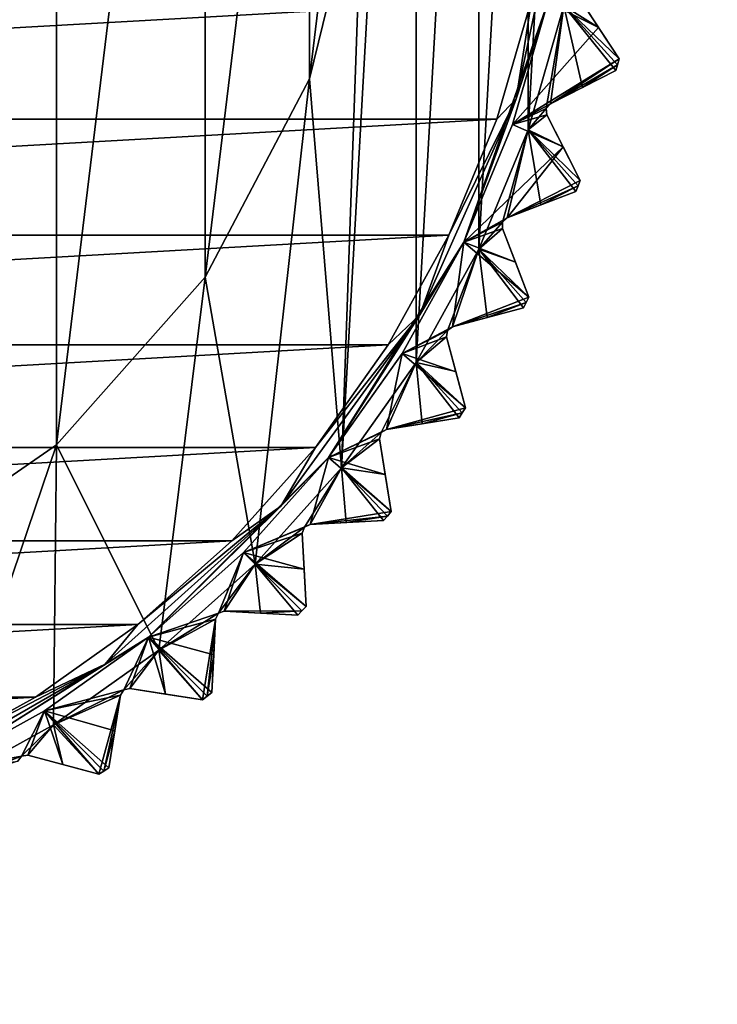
# Model space of a CAD drawing. Header units: millimetres. Extents: x -175 to 114, y -36 to 283.
# Tile 80 of 112: x 77.51 to 85.96, y -15.19 to -3.27. Entities that reach past the tile are written whole.
import ezdxf

# ---------------------------------------------------------------- set-up
doc = ezdxf.new("R2010")
doc.units = ezdxf.units.MM
doc.header["$LTSCALE"] = 65.185185
for name, color, linetype in [('112', 7, 'CONTINUOUS'), ('114', 7, 'CONTINUOUS'), ('115', 7, 'CONTINUOUS'), ('116', 7, 'CONTINUOUS'), ('117', 7, 'CONTINUOUS'), ('118', 7, 'CONTINUOUS'), ('119', 7, 'CONTINUOUS'), ('120', 7, 'CONTINUOUS'), ('121', 7, 'CONTINUOUS'), ('122', 7, 'CONTINUOUS'), ('123', 7, 'CONTINUOUS'), ('124', 7, 'CONTINUOUS'), ('125', 7, 'CONTINUOUS'), ('126', 7, 'CONTINUOUS'), ('127', 7, 'CONTINUOUS'), ('129', 7, 'CONTINUOUS'), ('168', 7, 'CONTINUOUS'), ('2', 7, 'CONTINUOUS'), ('203', 7, 'CONTINUOUS'), ('204', 7, 'CONTINUOUS'), ('205', 7, 'CONTINUOUS'), ('206', 7, 'CONTINUOUS'), ('207', 7, 'CONTINUOUS'), ('208', 7, 'CONTINUOUS'), ('209', 7, 'CONTINUOUS'), ('210', 7, 'CONTINUOUS'), ('234', 7, 'CONTINUOUS'), ('235', 7, 'CONTINUOUS'), ('30', 7, 'CONTINUOUS'), ('418', 7, 'CONTINUOUS'), ('419', 7, 'CONTINUOUS'), ('422', 7, 'CONTINUOUS'), ('45', 7, 'CONTINUOUS'), ('46', 7, 'CONTINUOUS'), ('477', 7, 'CONTINUOUS'), ('478', 7, 'CONTINUOUS'), ('479', 7, 'CONTINUOUS'), ('480', 7, 'CONTINUOUS'), ('481', 7, 'CONTINUOUS'), ('482', 7, 'CONTINUOUS'), ('483', 7, 'CONTINUOUS'), ('484', 7, 'CONTINUOUS')]:
    doc.layers.add(name, color=color, linetype=linetype)

msp = doc.modelspace()

# ---------------------------------------------------------------- linework, layer by layer
at = {"layer": '112', "linetype": 'CONTINUOUS'}
for points in [[(84.519, -3.367, 108.833), (84.766, -3.748, 108.5), (84.281, -3.002, 109.146), (84.519, -3.367, 108.833)], [(84.281, -3.002, 109.146), (84.766, -3.748, 108.5), (84.766, -3.748, 93.8), (84.281, -3.002, 109.146)], [(84.281, -3.002, 93.154), (84.281, -3.002, 109.146), (84.519, -3.367, 93.467), (84.281, -3.002, 93.154)], [(84.519, -3.367, 93.467), (84.281, -3.002, 109.146), (84.766, -3.748, 93.8), (84.519, -3.367, 93.467)]]:
    msp.add_3dface(points, dxfattribs=at)
at = {"layer": '114', "linetype": 'CONTINUOUS'}
for points in [[(84.09, -4.814, 108.833), (84.296, -5.219, 108.5), (83.892, -4.426, 109.146), (84.09, -4.814, 108.833)], [(83.892, -4.426, 109.146), (84.296, -5.219, 108.5), (84.296, -5.219, 93.8), (83.892, -4.426, 109.146)], [(83.892, -4.426, 93.154), (83.892, -4.426, 109.146), (84.09, -4.814, 93.467), (83.892, -4.426, 93.154)], [(84.09, -4.814, 93.467), (83.892, -4.426, 109.146), (84.296, -5.219, 93.8), (84.09, -4.814, 93.467)]]:
    msp.add_3dface(points, dxfattribs=at)
at = {"layer": '115', "linetype": 'CONTINUOUS'}
for points in [[(84.729, -3.887, 93.8), (84.729, -3.887, 108.5), (83.936, -4.291, 93.154), (84.729, -3.887, 93.8)], [(83.936, -4.291, 93.154), (84.729, -3.887, 108.5), (84.324, -4.093, 108.833), (83.936, -4.291, 93.154)], [(84.324, -4.093, 93.467), (84.729, -3.887, 93.8), (83.936, -4.291, 93.154), (84.324, -4.093, 93.467)], [(83.936, -4.291, 109.146), (83.936, -4.291, 93.154), (84.324, -4.093, 108.833), (83.936, -4.291, 109.146)]]:
    msp.add_3dface(points, dxfattribs=at)
at = {"layer": '116', "linetype": 'CONTINUOUS'}
for points in [[(83.512, -6.208, 108.833), (83.675, -6.632, 108.5), (83.356, -5.801, 109.146), (83.512, -6.208, 108.833)], [(83.356, -5.801, 109.146), (83.675, -6.632, 108.5), (83.675, -6.632, 93.8), (83.356, -5.801, 109.146)], [(83.356, -5.801, 93.154), (83.356, -5.801, 109.146), (83.512, -6.208, 93.467), (83.356, -5.801, 93.154)], [(83.512, -6.208, 93.467), (83.356, -5.801, 109.146), (83.675, -6.632, 93.8), (83.512, -6.208, 93.467)]]:
    msp.add_3dface(points, dxfattribs=at)
at = {"layer": '117', "linetype": 'CONTINUOUS'}
for points in [[(84.244, -5.353, 93.8), (84.244, -5.353, 108.5), (83.413, -5.672, 93.154), (84.244, -5.353, 93.8)], [(83.413, -5.672, 93.154), (84.244, -5.353, 108.5), (83.821, -5.516, 108.833), (83.413, -5.672, 93.154)], [(83.821, -5.516, 93.467), (84.244, -5.353, 93.8), (83.413, -5.672, 93.154), (83.821, -5.516, 93.467)], [(83.413, -5.672, 109.146), (83.413, -5.672, 93.154), (83.821, -5.516, 108.833), (83.413, -5.672, 109.146)]]:
    msp.add_3dface(points, dxfattribs=at)
at = {"layer": '118', "linetype": 'CONTINUOUS'}
for points in [[(82.792, -7.535, 108.833), (82.909, -7.973, 108.5), (82.679, -7.113, 109.146), (82.792, -7.535, 108.833)], [(82.679, -7.113, 109.146), (82.909, -7.973, 108.5), (82.909, -7.973, 93.8), (82.679, -7.113, 109.146)], [(82.679, -7.113, 93.154), (82.679, -7.113, 109.146), (82.792, -7.534, 93.467), (82.679, -7.113, 93.154)], [(82.792, -7.534, 93.467), (82.679, -7.113, 109.146), (82.909, -7.973, 93.8), (82.792, -7.534, 93.467)]]:
    msp.add_3dface(points, dxfattribs=at)
at = {"layer": '119', "linetype": 'CONTINUOUS'}
for points in [[(83.609, -6.76, 93.8), (83.609, -6.76, 108.5), (82.75, -6.991, 93.154), (83.609, -6.76, 93.8)], [(82.75, -6.991, 93.154), (83.609, -6.76, 108.5), (83.171, -6.878, 108.833), (82.75, -6.991, 93.154)], [(83.171, -6.878, 93.467), (83.609, -6.76, 93.8), (82.75, -6.991, 93.154), (83.171, -6.878, 93.467)], [(82.75, -6.991, 109.146), (82.75, -6.991, 93.154), (83.171, -6.878, 108.833), (82.75, -6.991, 109.146)]]:
    msp.add_3dface(points, dxfattribs=at)
at = {"layer": '120', "linetype": 'CONTINUOUS'}
for points in [[(81.937, -8.778, 108.833), (82.008, -9.226, 108.5), (81.869, -8.347, 109.146), (81.937, -8.778, 108.833)], [(81.869, -8.347, 109.146), (82.008, -9.226, 108.5), (82.008, -9.226, 93.8), (81.869, -8.347, 109.146)], [(81.869, -8.347, 93.154), (81.869, -8.347, 109.146), (81.937, -8.778, 93.467), (81.869, -8.347, 93.154)], [(81.937, -8.778, 93.467), (81.869, -8.347, 109.146), (82.008, -9.226, 93.8), (81.937, -8.778, 93.467)]]:
    msp.add_3dface(points, dxfattribs=at)
at = {"layer": '121', "linetype": 'CONTINUOUS'}
for points in [[(82.831, -8.094, 93.8), (82.831, -8.094, 108.5), (81.952, -8.233, 93.154), (82.831, -8.094, 93.8)], [(81.952, -8.233, 93.154), (82.831, -8.094, 108.5), (82.383, -8.165, 108.833), (81.952, -8.233, 93.154)], [(82.383, -8.165, 93.467), (82.831, -8.094, 93.8), (81.952, -8.233, 93.154), (82.383, -8.165, 93.467)], [(81.952, -8.233, 109.146), (81.952, -8.233, 93.154), (82.383, -8.165, 108.833), (81.952, -8.233, 109.146)]]:
    msp.add_3dface(points, dxfattribs=at)
at = {"layer": '122', "linetype": 'CONTINUOUS'}
for points in [[(80.957, -9.926, 108.833), (80.981, -10.379, 108.5), (80.934, -9.49, 109.146), (80.957, -9.926, 108.833)], [(80.934, -9.49, 109.146), (80.981, -10.379, 108.5), (80.981, -10.379, 93.8), (80.934, -9.49, 109.146)], [(80.934, -9.49, 93.154), (80.934, -9.49, 109.146), (80.957, -9.925, 93.467), (80.934, -9.49, 93.154)], [(80.957, -9.925, 93.467), (80.934, -9.49, 109.146), (80.981, -10.379, 93.8), (80.957, -9.925, 93.467)]]:
    msp.add_3dface(points, dxfattribs=at)
at = {"layer": '123', "linetype": 'CONTINUOUS'}
for points in [[(81.917, -9.338, 93.8), (81.917, -9.338, 108.5), (81.029, -9.385, 93.154), (81.917, -9.338, 93.8)], [(81.029, -9.385, 93.154), (81.917, -9.338, 108.5), (81.464, -9.362, 108.833), (81.029, -9.385, 93.154)], [(81.464, -9.362, 93.467), (81.917, -9.338, 93.8), (81.029, -9.385, 93.154), (81.464, -9.362, 93.467)], [(81.029, -9.385, 109.146), (81.029, -9.385, 93.154), (81.464, -9.362, 108.833), (81.029, -9.385, 109.146)]]:
    msp.add_3dface(points, dxfattribs=at)
at = {"layer": '124', "linetype": 'CONTINUOUS'}
for points in [[(79.862, -10.964, 108.833), (79.838, -11.417, 108.5), (79.885, -10.529, 109.146), (79.862, -10.964, 108.833)], [(79.885, -10.529, 109.146), (79.838, -11.417, 108.5), (79.838, -11.417, 93.8), (79.885, -10.529, 109.146)], [(79.862, -10.964, 93.467), (79.885, -10.529, 109.146), (79.838, -11.417, 93.8), (79.862, -10.964, 93.467)], [(79.885, -10.529, 93.154), (79.885, -10.529, 109.146), (79.862, -10.964, 93.467), (79.885, -10.529, 93.154)]]:
    msp.add_3dface(points, dxfattribs=at)
at = {"layer": '125', "linetype": 'CONTINUOUS'}
for points in [[(80.879, -10.481, 93.8), (80.879, -10.481, 108.5), (79.99, -10.434, 93.154), (80.879, -10.481, 93.8)], [(79.99, -10.434, 93.154), (80.879, -10.481, 108.5), (80.426, -10.457, 108.833), (79.99, -10.434, 93.154)], [(80.426, -10.457, 93.467), (80.879, -10.481, 93.8), (79.99, -10.434, 93.154), (80.426, -10.457, 93.467)], [(79.99, -10.434, 109.146), (79.99, -10.434, 93.154), (80.426, -10.457, 108.833), (79.99, -10.434, 109.146)]]:
    msp.add_3dface(points, dxfattribs=at)
at = {"layer": '126', "linetype": 'CONTINUOUS'}
for points in [[(78.665, -11.883, 108.833), (78.594, -12.331, 108.5), (78.733, -11.452, 109.146), (78.665, -11.883, 108.833)], [(78.733, -11.452, 109.146), (78.594, -12.331, 108.5), (78.594, -12.331, 93.8), (78.733, -11.452, 109.146)], [(78.665, -11.883, 93.467), (78.733, -11.452, 109.146), (78.594, -12.331, 93.8), (78.665, -11.883, 93.467)], [(78.733, -11.452, 93.154), (78.733, -11.452, 109.146), (78.665, -11.883, 93.467), (78.733, -11.452, 93.154)]]:
    msp.add_3dface(points, dxfattribs=at)
at = {"layer": '127', "linetype": 'CONTINUOUS'}
for points in [[(79.726, -11.508, 93.8), (79.726, -11.508, 108.5), (78.847, -11.369, 93.154), (79.726, -11.508, 93.8)], [(78.847, -11.369, 93.154), (79.726, -11.508, 108.5), (79.278, -11.437, 108.833), (78.847, -11.369, 93.154)], [(79.278, -11.437, 93.467), (79.726, -11.508, 93.8), (78.847, -11.369, 93.154), (79.278, -11.437, 93.467)], [(78.847, -11.369, 109.146), (78.847, -11.369, 93.154), (79.278, -11.437, 108.833), (78.847, -11.369, 109.146)]]:
    msp.add_3dface(points, dxfattribs=at)
at = {"layer": '129', "linetype": 'CONTINUOUS'}
for points in [[(78.473, -12.409, 93.8), (78.473, -12.409, 108.5), (77.613, -12.179, 93.154), (78.473, -12.409, 93.8)], [(77.613, -12.179, 93.154), (78.473, -12.409, 108.5), (78.035, -12.292, 108.833), (77.613, -12.179, 93.154)], [(78.035, -12.292, 93.467), (78.473, -12.409, 93.8), (77.613, -12.179, 93.154), (78.035, -12.292, 93.467)], [(77.613, -12.179, 109.146), (77.613, -12.179, 93.154), (78.035, -12.292, 108.833), (77.613, -12.179, 109.146)]]:
    msp.add_3dface(points, dxfattribs=at)
at = {"layer": '168', "linetype": 'CONTINUOUS'}
for points in [[(84.1, -3.104, 93), (84.281, -3.002, 93.154), (84.519, -3.367, 93.467), (84.1, -3.104, 93)], [(83.667, -4.607, 93), (84.1, -3.104, 93), (83.886, -4.349, 93.125), (83.667, -4.607, 93)], [(84.1, -3.104, 93), (83.936, -4.291, 93.154), (83.886, -4.349, 93.125), (84.1, -3.104, 93)], [(84.1, -3.104, 93), (84.324, -4.093, 93.467), (83.936, -4.291, 93.154), (84.1, -3.104, 93)], [(84.1, -3.104, 93), (84.519, -3.367, 93.467), (84.766, -3.748, 93.8), (84.1, -3.104, 93)], [(84.1, -3.104, 93), (84.766, -3.748, 93.8), (84.747, -3.818, 93.8), (84.1, -3.104, 93)], [(84.1, -3.104, 93), (84.729, -3.887, 93.8), (84.324, -4.093, 93.467), (84.1, -3.104, 93)], [(84.729, -3.887, 93.8), (84.1, -3.104, 93), (84.747, -3.818, 93.8), (84.729, -3.887, 93.8)], [(83.892, -4.426, 93.154), (83.667, -4.607, 93), (83.886, -4.349, 93.125), (83.892, -4.426, 93.154)], [(83.667, -4.607, 93), (83.892, -4.426, 93.154), (84.09, -4.814, 93.467), (83.667, -4.607, 93)], [(83.068, -6.053, 93), (83.667, -4.607, 93), (83.358, -5.725, 93.125), (83.068, -6.053, 93)], [(83.667, -4.607, 93), (83.413, -5.672, 93.154), (83.358, -5.725, 93.125), (83.667, -4.607, 93)], [(83.667, -4.607, 93), (83.821, -5.516, 93.467), (83.413, -5.672, 93.154), (83.667, -4.607, 93)], [(83.667, -4.607, 93), (84.09, -4.814, 93.467), (84.296, -5.219, 93.8), (83.667, -4.607, 93)], [(83.667, -4.607, 93), (84.296, -5.219, 93.8), (84.27, -5.286, 93.8), (83.667, -4.607, 93)], [(83.667, -4.607, 93), (84.244, -5.353, 93.8), (83.821, -5.516, 93.467), (83.667, -4.607, 93)], [(84.244, -5.353, 93.8), (83.667, -4.607, 93), (84.27, -5.286, 93.8), (84.244, -5.353, 93.8)], [(83.356, -5.801, 93.154), (83.068, -6.053, 93), (83.358, -5.725, 93.125), (83.356, -5.801, 93.154)], [(83.068, -6.053, 93), (83.356, -5.801, 93.154), (83.512, -6.208, 93.467), (83.068, -6.053, 93)], [(82.312, -7.422, 93), (83.068, -6.053, 93), (82.689, -7.037, 93.125), (82.312, -7.422, 93)], [(83.068, -6.053, 93), (82.75, -6.991, 93.154), (82.689, -7.037, 93.125), (83.068, -6.053, 93)], [(83.068, -6.053, 93), (83.171, -6.878, 93.467), (82.75, -6.991, 93.154), (83.068, -6.053, 93)], [(83.068, -6.053, 93), (83.512, -6.208, 93.467), (83.675, -6.632, 93.8), (83.068, -6.053, 93)], [(83.068, -6.053, 93), (83.675, -6.632, 93.8), (83.642, -6.696, 93.8), (83.068, -6.053, 93)], [(83.068, -6.053, 93), (83.609, -6.76, 93.8), (83.171, -6.878, 93.467), (83.068, -6.053, 93)], [(83.609, -6.76, 93.8), (83.068, -6.053, 93), (83.642, -6.696, 93.8), (83.609, -6.76, 93.8)], [(82.679, -7.113, 93.154), (82.312, -7.422, 93), (82.689, -7.037, 93.125), (82.679, -7.113, 93.154)], [(82.312, -7.422, 93), (82.679, -7.113, 93.154), (82.792, -7.534, 93.467), (82.312, -7.422, 93)], [(81.407, -8.698, 93), (82.312, -7.422, 93), (81.887, -8.273, 93.125), (81.407, -8.698, 93)], [(82.312, -7.422, 93), (81.952, -8.233, 93.154), (81.887, -8.273, 93.125), (82.312, -7.422, 93)], [(82.312, -7.422, 93), (82.383, -8.165, 93.467), (81.952, -8.233, 93.154), (82.312, -7.422, 93)], [(82.312, -7.422, 93), (82.792, -7.534, 93.467), (82.909, -7.973, 93.8), (82.312, -7.422, 93)], [(82.312, -7.422, 93), (82.909, -7.973, 93.8), (82.87, -8.033, 93.8), (82.312, -7.422, 93)], [(82.312, -7.422, 93), (82.831, -8.094, 93.8), (82.383, -8.165, 93.467), (82.312, -7.422, 93)], [(82.831, -8.094, 93.8), (82.312, -7.422, 93), (82.87, -8.033, 93.8), (82.831, -8.094, 93.8)], [(81.869, -8.347, 93.154), (81.407, -8.698, 93), (81.887, -8.273, 93.125), (81.869, -8.347, 93.154)], [(81.407, -8.698, 93), (81.869, -8.347, 93.154), (81.937, -8.778, 93.467), (81.407, -8.698, 93)], [(80.364, -9.864, 93), (81.407, -8.698, 93), (80.96, -9.418, 93.125), (80.364, -9.864, 93)], [(81.407, -8.698, 93), (81.029, -9.385, 93.154), (80.96, -9.418, 93.125), (81.407, -8.698, 93)], [(81.407, -8.698, 93), (81.464, -9.362, 93.467), (81.029, -9.385, 93.154), (81.407, -8.698, 93)], [(81.407, -8.698, 93), (81.937, -8.778, 93.467), (82.008, -9.226, 93.8), (81.407, -8.698, 93)], [(81.407, -8.698, 93), (82.008, -9.226, 93.8), (81.963, -9.282, 93.8), (81.407, -8.698, 93)], [(81.407, -8.698, 93), (81.917, -9.338, 93.8), (81.464, -9.362, 93.467), (81.407, -8.698, 93)], [(81.917, -9.338, 93.8), (81.407, -8.698, 93), (81.963, -9.282, 93.8), (81.917, -9.338, 93.8)], [(80.934, -9.49, 93.154), (80.364, -9.864, 93), (80.96, -9.418, 93.125), (80.934, -9.49, 93.154)], [(80.364, -9.864, 93), (80.934, -9.49, 93.154), (80.957, -9.925, 93.467), (80.364, -9.864, 93)], [(79.198, -10.907, 93), (80.364, -9.864, 93), (79.918, -10.46, 93.125), (79.198, -10.907, 93)], [(80.364, -9.864, 93), (79.99, -10.434, 93.154), (79.918, -10.46, 93.125), (80.364, -9.864, 93)], [(80.364, -9.864, 93), (80.426, -10.457, 93.467), (79.99, -10.434, 93.154), (80.364, -9.864, 93)], [(80.364, -9.864, 93), (80.957, -9.925, 93.467), (80.981, -10.379, 93.8), (80.364, -9.864, 93)], [(80.364, -9.864, 93), (80.981, -10.379, 93.8), (80.93, -10.43, 93.8), (80.364, -9.864, 93)], [(80.364, -9.864, 93), (80.879, -10.481, 93.8), (80.426, -10.457, 93.467), (80.364, -9.864, 93)], [(80.879, -10.481, 93.8), (80.364, -9.864, 93), (80.93, -10.43, 93.8), (80.879, -10.481, 93.8)], [(79.885, -10.529, 93.154), (79.198, -10.907, 93), (79.918, -10.46, 93.125), (79.885, -10.529, 93.154)], [(79.198, -10.907, 93), (79.885, -10.529, 93.154), (79.726, -11.508, 93.8), (79.198, -10.907, 93)], [(79.726, -11.508, 93.8), (79.885, -10.529, 93.154), (79.782, -11.463, 93.8), (79.726, -11.508, 93.8)], [(79.885, -10.529, 93.154), (79.862, -10.964, 93.467), (79.782, -11.463, 93.8), (79.885, -10.529, 93.154)], [(77.922, -11.812, 93), (79.198, -10.907, 93), (78.773, -11.387, 93.125), (77.922, -11.812, 93)], [(79.198, -10.907, 93), (78.847, -11.369, 93.154), (78.773, -11.387, 93.125), (79.198, -10.907, 93)], [(79.198, -10.907, 93), (79.278, -11.437, 93.467), (78.847, -11.369, 93.154), (79.198, -10.907, 93)], [(79.198, -10.907, 93), (79.726, -11.508, 93.8), (79.278, -11.437, 93.467), (79.198, -10.907, 93)], [(79.862, -10.964, 93.467), (79.838, -11.417, 93.8), (79.782, -11.463, 93.8), (79.862, -10.964, 93.467)], [(78.733, -11.452, 93.154), (77.922, -11.812, 93), (78.773, -11.387, 93.125), (78.733, -11.452, 93.154)], [(77.922, -11.812, 93), (78.733, -11.452, 93.154), (78.473, -12.409, 93.8), (77.922, -11.812, 93)], [(78.473, -12.409, 93.8), (78.733, -11.452, 93.154), (78.533, -12.37, 93.8), (78.473, -12.409, 93.8)], [(78.733, -11.452, 93.154), (78.665, -11.883, 93.467), (78.533, -12.37, 93.8), (78.733, -11.452, 93.154)], [(76.553, -12.569, 93), (77.922, -11.812, 93), (77.537, -12.189, 93.125), (76.553, -12.569, 93)], [(77.922, -11.812, 93), (77.613, -12.179, 93.154), (77.537, -12.189, 93.125), (77.922, -11.812, 93)], [(77.922, -11.812, 93), (78.035, -12.292, 93.467), (77.613, -12.179, 93.154), (77.922, -11.812, 93)], [(77.922, -11.812, 93), (78.473, -12.409, 93.8), (78.035, -12.292, 93.467), (77.922, -11.812, 93)], [(78.665, -11.883, 93.467), (78.594, -12.331, 93.8), (78.533, -12.37, 93.8), (78.665, -11.883, 93.467)], [(77.491, -12.25, 93.154), (76.553, -12.569, 93), (77.537, -12.189, 93.125), (77.491, -12.25, 93.154)]]:
    msp.add_3dface(points, dxfattribs=at)
at = {"layer": '2', "linetype": 'CONTINUOUS'}
for points in [[(113.25, -35.25, 92.5), (113.25, 35.25, 92.5), (-66.25, 35.25, 92.5), (113.25, -35.25, 92.5)], [(113.25, -35.25, 92.5), (-66.25, 35.25, 92.5), (-18.12, 11.172, 92.5), (113.25, -35.25, 92.5)], [(-15.769, 9.695, 92.5), (113.25, -35.25, 92.5), (-18.12, 11.172, 92.5), (-15.769, 9.695, 92.5)], [(-13.805, 7.731, 92.5), (113.25, -35.25, 92.5), (-15.769, 9.695, 92.5), (-13.805, 7.731, 92.5)], [(-12.328, 5.38, 92.5), (113.25, -35.25, 92.5), (-13.805, 7.731, 92.5), (-12.328, 5.38, 92.5)], [(-11.411, 2.759, 92.5), (113.25, -35.25, 92.5), (-12.328, 5.38, 92.5), (-11.411, 2.759, 92.5)], [(-11.1, 0, 92.5), (113.25, -35.25, 92.5), (-11.411, 2.759, 92.5), (-11.1, 0, 92.5)], [(-11.411, -2.759, 92.5), (113.25, -35.25, 92.5), (-11.1, 0, 92.5), (-11.411, -2.759, 92.5)], [(-12.328, -5.38, 92.5), (113.25, -35.25, 92.5), (-11.411, -2.759, 92.5), (-12.328, -5.38, 92.5)], [(-13.805, -7.731, 92.5), (113.25, -35.25, 92.5), (-12.328, -5.38, 92.5), (-13.805, -7.731, 92.5)], [(-15.769, -9.695, 92.5), (113.25, -35.25, 92.5), (-13.805, -7.731, 92.5), (-15.769, -9.695, 92.5)], [(-18.12, -11.172, 92.5), (113.25, -35.25, 92.5), (-15.769, -9.695, 92.5), (-18.12, -11.172, 92.5)], [(-20.741, -12.089, 92.5), (113.25, -35.25, 92.5), (-18.12, -11.172, 92.5), (-20.741, -12.089, 92.5)], [(-66.25, -35.25, 92.5), (113.25, -35.25, 92.5), (-26.259, -12.089, 92.5), (-66.25, -35.25, 92.5)], [(-26.259, -12.089, 92.5), (113.25, -35.25, 92.5), (-23.5, -12.4, 92.5), (-26.259, -12.089, 92.5)], [(-23.5, -12.4, 92.5), (113.25, -35.25, 92.5), (-20.741, -12.089, 92.5), (-23.5, -12.4, 92.5)]]:
    msp.add_3dface(points, dxfattribs=at)
at = {"layer": '203', "linetype": 'CONTINUOUS'}
for points in [[(83.936, -4.291, 93.154), (83.936, -4.291, 109.146), (83.886, -4.349, 109.175), (83.936, -4.291, 93.154)], [(83.886, -4.349, 93.125), (83.936, -4.291, 93.154), (83.886, -4.349, 109.175), (83.886, -4.349, 93.125)], [(83.892, -4.426, 109.146), (83.892, -4.426, 93.154), (83.886, -4.349, 93.125), (83.892, -4.426, 109.146)], [(83.892, -4.426, 109.146), (83.886, -4.349, 93.125), (83.886, -4.349, 109.175), (83.892, -4.426, 109.146)]]:
    msp.add_3dface(points, dxfattribs=at)
at = {"layer": '204', "linetype": 'CONTINUOUS'}
for points in [[(83.413, -5.672, 93.154), (83.413, -5.672, 109.146), (83.358, -5.725, 109.175), (83.413, -5.672, 93.154)], [(83.358, -5.725, 93.125), (83.413, -5.672, 93.154), (83.358, -5.725, 109.175), (83.358, -5.725, 93.125)], [(83.356, -5.801, 109.146), (83.356, -5.801, 93.154), (83.358, -5.725, 93.125), (83.356, -5.801, 109.146)], [(83.356, -5.801, 109.146), (83.358, -5.725, 93.125), (83.358, -5.725, 109.175), (83.356, -5.801, 109.146)]]:
    msp.add_3dface(points, dxfattribs=at)
at = {"layer": '205', "linetype": 'CONTINUOUS'}
for points in [[(82.75, -6.991, 93.154), (82.75, -6.991, 109.146), (82.689, -7.037, 109.175), (82.75, -6.991, 93.154)], [(82.689, -7.037, 93.125), (82.75, -6.991, 93.154), (82.689, -7.037, 109.175), (82.689, -7.037, 93.125)], [(82.679, -7.113, 109.146), (82.679, -7.113, 93.154), (82.689, -7.037, 93.125), (82.679, -7.113, 109.146)], [(82.679, -7.113, 109.146), (82.689, -7.037, 93.125), (82.689, -7.037, 109.175), (82.679, -7.113, 109.146)]]:
    msp.add_3dface(points, dxfattribs=at)
at = {"layer": '206', "linetype": 'CONTINUOUS'}
for points in [[(81.869, -8.347, 109.146), (81.869, -8.347, 93.154), (81.887, -8.273, 93.125), (81.869, -8.347, 109.146)], [(81.869, -8.347, 109.146), (81.887, -8.273, 93.125), (81.887, -8.273, 109.175), (81.869, -8.347, 109.146)], [(81.952, -8.233, 93.154), (81.952, -8.233, 109.146), (81.887, -8.273, 109.175), (81.952, -8.233, 93.154)], [(81.887, -8.273, 93.125), (81.952, -8.233, 93.154), (81.887, -8.273, 109.175), (81.887, -8.273, 93.125)]]:
    msp.add_3dface(points, dxfattribs=at)
at = {"layer": '207', "linetype": 'CONTINUOUS'}
for points in [[(81.029, -9.385, 93.154), (81.029, -9.385, 109.146), (80.96, -9.418, 109.175), (81.029, -9.385, 93.154)], [(80.96, -9.418, 93.125), (81.029, -9.385, 93.154), (80.96, -9.418, 109.175), (80.96, -9.418, 93.125)], [(80.934, -9.49, 109.146), (80.934, -9.49, 93.154), (80.96, -9.418, 93.125), (80.934, -9.49, 109.146)], [(80.934, -9.49, 109.146), (80.96, -9.418, 93.125), (80.96, -9.418, 109.175), (80.934, -9.49, 109.146)]]:
    msp.add_3dface(points, dxfattribs=at)
at = {"layer": '208', "linetype": 'CONTINUOUS'}
for points in [[(79.885, -10.529, 109.146), (79.885, -10.529, 93.154), (79.918, -10.46, 93.125), (79.885, -10.529, 109.146)], [(79.885, -10.529, 109.146), (79.918, -10.46, 93.125), (79.918, -10.46, 109.175), (79.885, -10.529, 109.146)], [(79.99, -10.434, 93.154), (79.99, -10.434, 109.146), (79.918, -10.46, 109.175), (79.99, -10.434, 93.154)], [(79.918, -10.46, 93.125), (79.99, -10.434, 93.154), (79.918, -10.46, 109.175), (79.918, -10.46, 93.125)]]:
    msp.add_3dface(points, dxfattribs=at)
at = {"layer": '209', "linetype": 'CONTINUOUS'}
for points in [[(78.733, -11.452, 109.146), (78.733, -11.452, 93.154), (78.773, -11.387, 93.125), (78.733, -11.452, 109.146)], [(78.733, -11.452, 109.146), (78.773, -11.387, 93.125), (78.773, -11.387, 109.175), (78.733, -11.452, 109.146)], [(78.847, -11.369, 93.154), (78.847, -11.369, 109.146), (78.773, -11.387, 109.175), (78.847, -11.369, 93.154)], [(78.773, -11.387, 93.125), (78.847, -11.369, 93.154), (78.773, -11.387, 109.175), (78.773, -11.387, 93.125)]]:
    msp.add_3dface(points, dxfattribs=at)
at = {"layer": '210', "linetype": 'CONTINUOUS'}
for points in [[(77.491, -12.25, 109.146), (77.491, -12.25, 93.154), (77.537, -12.189, 93.125), (77.491, -12.25, 109.146)], [(77.491, -12.25, 109.146), (77.537, -12.189, 93.125), (77.537, -12.189, 109.175), (77.491, -12.25, 109.146)], [(77.613, -12.179, 93.154), (77.613, -12.179, 109.146), (77.537, -12.189, 109.175), (77.613, -12.179, 93.154)], [(77.537, -12.189, 93.125), (77.613, -12.179, 93.154), (77.537, -12.189, 109.175), (77.537, -12.189, 93.125)]]:
    msp.add_3dface(points, dxfattribs=at)
at = {"layer": '234', "linetype": 'CONTINUOUS'}
for points in [[(77.96, -8.421, 93.5), (75.728, -9.961, 93.5), (77.96, 8.421, 93.5), (77.96, -8.421, 93.5)], [(77.96, 8.421, 93.5), (75.728, -9.961, 93.5), (76.9, 0, 93.5), (77.96, 8.421, 93.5)], [(79.759, 6.391, 93.5), (77.96, -8.421, 93.5), (77.96, 8.421, 93.5), (79.759, 6.391, 93.5)], [(79.759, -6.391, 93.5), (77.96, -8.421, 93.5), (79.759, 6.391, 93.5), (79.759, -6.391, 93.5)], [(81.019, 3.989, 93.5), (79.759, -6.391, 93.5), (79.759, 6.391, 93.5), (81.019, 3.989, 93.5)], [(81.019, -3.989, 93.5), (79.759, -6.391, 93.5), (81.019, 3.989, 93.5), (81.019, -3.989, 93.5)], [(81.668, 1.356, 93.5), (81.019, -3.989, 93.5), (81.019, 3.989, 93.5), (81.668, 1.356, 93.5)], [(81.668, -1.356, 93.5), (81.019, -3.989, 93.5), (81.668, 1.356, 93.5), (81.668, -1.356, 93.5)]]:
    msp.add_3dface(points, dxfattribs=at)
at = {"layer": '235', "linetype": 'CONTINUOUS'}
for points in [[(81.668, -1.356, 93), (81.019, -3.989, 93), (81.668, -1.356, 93.5), (81.668, -1.356, 93)], [(81.019, -3.989, 93), (81.019, -3.989, 93.5), (81.668, -1.356, 93.5), (81.019, -3.989, 93)], [(81.019, -3.989, 93), (79.759, -6.391, 93), (81.019, -3.989, 93.5), (81.019, -3.989, 93)], [(79.759, -6.391, 93), (79.759, -6.391, 93.5), (81.019, -3.989, 93.5), (79.759, -6.391, 93)], [(79.759, -6.391, 93), (77.96, -8.421, 93), (79.759, -6.391, 93.5), (79.759, -6.391, 93)], [(77.96, -8.421, 93), (77.96, -8.421, 93.5), (79.759, -6.391, 93.5), (77.96, -8.421, 93)], [(77.96, -8.421, 93), (75.728, -9.961, 93), (77.96, -8.421, 93.5), (77.96, -8.421, 93)], [(75.728, -9.961, 93), (75.728, -9.961, 93.5), (77.96, -8.421, 93.5), (75.728, -9.961, 93)]]:
    msp.add_3dface(points, dxfattribs=at)
at = {"layer": '30', "color": 7, "linetype": 'CONTINUOUS', "true_color": 0x21211a}
for points in [[(26, -32.75, 79.5), (38.331, -6.004, 79.5), (105.75, 32.75, 79.5), (26, -32.75, 79.5)], [(105.75, -32.75, 79.5), (26, -32.75, 79.5), (105.75, 32.75, 79.5), (105.75, -32.75, 79.5)], [(38.331, -6.004, 79.5), (39.245, -2.846, 79.5), (105.75, 32.75, 79.5), (38.331, -6.004, 79.5)]]:
    msp.add_3dface(points, dxfattribs=at)
at = {"layer": '418', "linetype": 'CONTINUOUS'}
for points in [[(83.478, -4.541, 109.5), (84.519, -3.367, 108.833), (83.905, -3.06, 109.5), (83.478, -4.541, 109.5)], [(84.519, -3.367, 108.833), (84.281, -3.002, 109.146), (83.905, -3.06, 109.5), (84.519, -3.367, 108.833)], [(84.766, -3.748, 108.5), (84.519, -3.367, 108.833), (83.478, -4.541, 109.5), (84.766, -3.748, 108.5)], [(83.936, -4.291, 109.146), (84.766, -3.748, 108.5), (83.478, -4.541, 109.5), (83.936, -4.291, 109.146)], [(84.766, -3.748, 108.5), (83.936, -4.291, 109.146), (84.747, -3.818, 108.5), (84.766, -3.748, 108.5)], [(83.936, -4.291, 109.146), (84.324, -4.093, 108.833), (84.747, -3.818, 108.5), (83.936, -4.291, 109.146)], [(84.324, -4.093, 108.833), (84.729, -3.887, 108.5), (84.747, -3.818, 108.5), (84.324, -4.093, 108.833)], [(83.886, -4.349, 109.175), (83.936, -4.291, 109.146), (83.478, -4.541, 109.5), (83.886, -4.349, 109.175)], [(83.892, -4.426, 109.146), (83.886, -4.349, 109.175), (83.478, -4.541, 109.5), (83.892, -4.426, 109.146)], [(84.09, -4.814, 108.833), (83.892, -4.426, 109.146), (83.478, -4.541, 109.5), (84.09, -4.814, 108.833)], [(82.888, -5.966, 109.5), (84.09, -4.814, 108.833), (83.478, -4.541, 109.5), (82.888, -5.966, 109.5)], [(83.413, -5.672, 109.146), (84.09, -4.814, 108.833), (82.888, -5.966, 109.5), (83.413, -5.672, 109.146)], [(84.296, -5.219, 108.5), (84.09, -4.814, 108.833), (83.413, -5.672, 109.146), (84.296, -5.219, 108.5)], [(84.296, -5.219, 108.5), (83.413, -5.672, 109.146), (84.27, -5.286, 108.5), (84.296, -5.219, 108.5)], [(83.413, -5.672, 109.146), (83.821, -5.516, 108.833), (84.27, -5.286, 108.5), (83.413, -5.672, 109.146)], [(83.821, -5.516, 108.833), (84.244, -5.353, 108.5), (84.27, -5.286, 108.5), (83.821, -5.516, 108.833)], [(83.358, -5.725, 109.175), (83.413, -5.672, 109.146), (82.888, -5.966, 109.5), (83.358, -5.725, 109.175)], [(83.356, -5.801, 109.146), (83.358, -5.725, 109.175), (82.888, -5.966, 109.5), (83.356, -5.801, 109.146)], [(83.512, -6.208, 108.833), (83.356, -5.801, 109.146), (82.888, -5.966, 109.5), (83.512, -6.208, 108.833)], [(82.142, -7.315, 109.5), (82.75, -6.991, 109.146), (82.888, -5.966, 109.5), (82.142, -7.315, 109.5)], [(82.75, -6.991, 109.146), (83.675, -6.632, 108.5), (82.888, -5.966, 109.5), (82.75, -6.991, 109.146)], [(83.675, -6.632, 108.5), (83.512, -6.208, 108.833), (82.888, -5.966, 109.5), (83.675, -6.632, 108.5)], [(83.675, -6.632, 108.5), (82.75, -6.991, 109.146), (83.642, -6.696, 108.5), (83.675, -6.632, 108.5)], [(82.75, -6.991, 109.146), (83.171, -6.878, 108.833), (83.642, -6.696, 108.5), (82.75, -6.991, 109.146)], [(83.171, -6.878, 108.833), (83.609, -6.76, 108.5), (83.642, -6.696, 108.5), (83.171, -6.878, 108.833)], [(82.689, -7.037, 109.175), (82.75, -6.991, 109.146), (82.142, -7.315, 109.5), (82.689, -7.037, 109.175)], [(82.679, -7.113, 109.146), (82.689, -7.037, 109.175), (82.142, -7.315, 109.5), (82.679, -7.113, 109.146)], [(82.792, -7.535, 108.833), (82.679, -7.113, 109.146), (82.142, -7.315, 109.5), (82.792, -7.535, 108.833)], [(81.25, -8.573, 109.5), (81.952, -8.233, 109.146), (82.142, -7.315, 109.5), (81.25, -8.573, 109.5)], [(81.952, -8.233, 109.146), (82.909, -7.973, 108.5), (82.142, -7.315, 109.5), (81.952, -8.233, 109.146)], [(82.909, -7.973, 108.5), (82.792, -7.535, 108.833), (82.142, -7.315, 109.5), (82.909, -7.973, 108.5)], [(82.909, -7.973, 108.5), (81.952, -8.233, 109.146), (82.87, -8.033, 108.5), (82.909, -7.973, 108.5)], [(81.952, -8.233, 109.146), (82.383, -8.165, 108.833), (82.87, -8.033, 108.5), (81.952, -8.233, 109.146)], [(82.383, -8.165, 108.833), (82.831, -8.094, 108.5), (82.87, -8.033, 108.5), (82.383, -8.165, 108.833)], [(81.887, -8.273, 109.175), (81.952, -8.233, 109.146), (81.25, -8.573, 109.5), (81.887, -8.273, 109.175)], [(81.869, -8.347, 109.146), (81.887, -8.273, 109.175), (81.25, -8.573, 109.5), (81.869, -8.347, 109.146)], [(81.937, -8.778, 108.833), (81.869, -8.347, 109.146), (81.25, -8.573, 109.5), (81.937, -8.778, 108.833)], [(80.223, -9.723, 109.5), (81.029, -9.385, 109.146), (81.25, -8.573, 109.5), (80.223, -9.723, 109.5)], [(81.029, -9.385, 109.146), (82.008, -9.226, 108.5), (81.25, -8.573, 109.5), (81.029, -9.385, 109.146)], [(82.008, -9.226, 108.5), (81.937, -8.778, 108.833), (81.25, -8.573, 109.5), (82.008, -9.226, 108.5)], [(82.008, -9.226, 108.5), (81.029, -9.385, 109.146), (81.963, -9.282, 108.5), (82.008, -9.226, 108.5)], [(81.029, -9.385, 109.146), (81.464, -9.362, 108.833), (81.963, -9.282, 108.5), (81.029, -9.385, 109.146)], [(81.464, -9.362, 108.833), (81.917, -9.338, 108.5), (81.963, -9.282, 108.5), (81.464, -9.362, 108.833)], [(80.96, -9.418, 109.175), (81.029, -9.385, 109.146), (80.223, -9.723, 109.5), (80.96, -9.418, 109.175)], [(80.934, -9.49, 109.146), (80.96, -9.418, 109.175), (80.223, -9.723, 109.5), (80.934, -9.49, 109.146)], [(80.957, -9.926, 108.833), (80.934, -9.49, 109.146), (80.223, -9.723, 109.5), (80.957, -9.926, 108.833)], [(79.073, -10.75, 109.5), (79.918, -10.46, 109.175), (80.223, -9.723, 109.5), (79.073, -10.75, 109.5)], [(79.918, -10.46, 109.175), (79.99, -10.434, 109.146), (80.223, -9.723, 109.5), (79.918, -10.46, 109.175)], [(80.223, -9.723, 109.5), (79.99, -10.434, 109.146), (80.93, -10.43, 108.5), (80.223, -9.723, 109.5)], [(80.981, -10.379, 108.5), (80.957, -9.926, 108.833), (80.223, -9.723, 109.5), (80.981, -10.379, 108.5)], [(80.981, -10.379, 108.5), (80.223, -9.723, 109.5), (80.93, -10.43, 108.5), (80.981, -10.379, 108.5)], [(79.885, -10.529, 109.146), (79.918, -10.46, 109.175), (79.073, -10.75, 109.5), (79.885, -10.529, 109.146)], [(79.99, -10.434, 109.146), (80.426, -10.457, 108.833), (80.93, -10.43, 108.5), (79.99, -10.434, 109.146)], [(80.426, -10.457, 108.833), (80.879, -10.481, 108.5), (80.93, -10.43, 108.5), (80.426, -10.457, 108.833)], [(79.862, -10.964, 108.833), (79.885, -10.529, 109.146), (79.073, -10.75, 109.5), (79.862, -10.964, 108.833)], [(77.816, -11.642, 109.5), (78.773, -11.387, 109.175), (79.073, -10.75, 109.5), (77.816, -11.642, 109.5)], [(78.773, -11.387, 109.175), (78.847, -11.369, 109.146), (79.073, -10.75, 109.5), (78.773, -11.387, 109.175)], [(78.847, -11.369, 109.146), (79.278, -11.437, 108.833), (79.073, -10.75, 109.5), (78.847, -11.369, 109.146)], [(79.838, -11.417, 108.5), (79.862, -10.964, 108.833), (79.073, -10.75, 109.5), (79.838, -11.417, 108.5)], [(79.838, -11.417, 108.5), (79.073, -10.75, 109.5), (79.782, -11.463, 108.5), (79.838, -11.417, 108.5)], [(79.278, -11.437, 108.833), (79.726, -11.508, 108.5), (79.073, -10.75, 109.5), (79.278, -11.437, 108.833)], [(79.073, -10.75, 109.5), (79.726, -11.508, 108.5), (79.782, -11.463, 108.5), (79.073, -10.75, 109.5)], [(78.733, -11.452, 109.146), (78.773, -11.387, 109.175), (77.816, -11.642, 109.5), (78.733, -11.452, 109.146)], [(78.665, -11.883, 108.833), (78.733, -11.452, 109.146), (77.816, -11.642, 109.5), (78.665, -11.883, 108.833)], [(76.466, -12.388, 109.5), (77.537, -12.189, 109.175), (77.816, -11.642, 109.5), (76.466, -12.388, 109.5)], [(77.537, -12.189, 109.175), (77.613, -12.179, 109.146), (77.816, -11.642, 109.5), (77.537, -12.189, 109.175)], [(77.613, -12.179, 109.146), (78.035, -12.292, 108.833), (77.816, -11.642, 109.5), (77.613, -12.179, 109.146)], [(78.594, -12.331, 108.5), (78.665, -11.883, 108.833), (77.816, -11.642, 109.5), (78.594, -12.331, 108.5)], [(78.594, -12.331, 108.5), (77.816, -11.642, 109.5), (78.533, -12.37, 108.5), (78.594, -12.331, 108.5)], [(78.035, -12.292, 108.833), (78.473, -12.409, 108.5), (77.816, -11.642, 109.5), (78.035, -12.292, 108.833)], [(77.816, -11.642, 109.5), (78.473, -12.409, 108.5), (78.533, -12.37, 108.5), (77.816, -11.642, 109.5)], [(77.491, -12.25, 109.146), (77.537, -12.189, 109.175), (76.466, -12.388, 109.5), (77.491, -12.25, 109.146)]]:
    msp.add_3dface(points, dxfattribs=at)
at = {"layer": '419', "linetype": 'CONTINUOUS'}
for points in [[(83.478, -4.541, 109.5), (83.905, -3.06, 109.5), (82.888, -5.966, 109.8), (83.478, -4.541, 109.5)], [(82.888, -5.966, 109.8), (83.905, -3.06, 109.5), (83.905, -3.06, 109.8), (82.888, -5.966, 109.8)], [(82.888, -5.966, 109.5), (83.478, -4.541, 109.5), (82.888, -5.966, 109.8), (82.888, -5.966, 109.5)], [(82.142, -7.315, 109.5), (82.888, -5.966, 109.5), (81.25, -8.573, 109.8), (82.142, -7.315, 109.5)], [(81.25, -8.573, 109.8), (82.888, -5.966, 109.5), (82.888, -5.966, 109.8), (81.25, -8.573, 109.8)], [(81.25, -8.573, 109.5), (82.142, -7.315, 109.5), (81.25, -8.573, 109.8), (81.25, -8.573, 109.5)], [(80.223, -9.723, 109.5), (81.25, -8.573, 109.5), (79.073, -10.75, 109.8), (80.223, -9.723, 109.5)], [(79.073, -10.75, 109.8), (81.25, -8.573, 109.5), (81.25, -8.573, 109.8), (79.073, -10.75, 109.8)], [(79.073, -10.75, 109.5), (80.223, -9.723, 109.5), (79.073, -10.75, 109.8), (79.073, -10.75, 109.5)], [(76.466, -12.388, 109.8), (77.816, -11.642, 109.5), (79.073, -10.75, 109.8), (76.466, -12.388, 109.8)], [(77.816, -11.642, 109.5), (79.073, -10.75, 109.5), (79.073, -10.75, 109.8), (77.816, -11.642, 109.5)], [(76.466, -12.388, 109.5), (77.816, -11.642, 109.5), (76.466, -12.388, 109.8), (76.466, -12.388, 109.5)]]:
    msp.add_3dface(points, dxfattribs=at)
at = {"layer": '422', "linetype": 'CONTINUOUS'}
for points in [[(84.116, -1.431, 109.941), (83.71, -3.016, 110), (83.521, -4.231, 109.941), (84.116, -1.431, 109.941)], [(83.905, -3.06, 109.8), (84.116, -1.431, 109.941), (83.521, -4.231, 109.941), (83.905, -3.06, 109.8)], [(82.888, -5.966, 109.8), (83.905, -3.06, 109.8), (83.521, -4.231, 109.941), (82.888, -5.966, 109.8)], [(83.71, -3.016, 110), (83.289, -4.477, 110), (83.521, -4.231, 109.941), (83.71, -3.016, 110)], [(83.521, -4.231, 109.941), (82.707, -5.881, 110), (82.357, -6.846, 109.941), (83.521, -4.231, 109.941)], [(82.888, -5.966, 109.8), (83.521, -4.231, 109.941), (82.357, -6.846, 109.941), (82.888, -5.966, 109.8)], [(83.289, -4.477, 110), (82.707, -5.881, 110), (83.521, -4.231, 109.941), (83.289, -4.477, 110)], [(82.707, -5.881, 110), (81.972, -7.211, 110), (82.357, -6.846, 109.941), (82.707, -5.881, 110)], [(81.25, -8.573, 109.8), (82.888, -5.966, 109.8), (82.357, -6.846, 109.941), (81.25, -8.573, 109.8)], [(82.357, -6.846, 109.941), (81.092, -8.451, 110), (80.675, -9.161, 109.941), (82.357, -6.846, 109.941)], [(81.25, -8.573, 109.8), (82.357, -6.846, 109.941), (80.675, -9.161, 109.941), (81.25, -8.573, 109.8)], [(81.972, -7.211, 110), (81.092, -8.451, 110), (82.357, -6.846, 109.941), (81.972, -7.211, 110)], [(81.092, -8.451, 110), (80.079, -9.584, 110), (80.675, -9.161, 109.941), (81.092, -8.451, 110)], [(79.073, -10.75, 109.8), (81.25, -8.573, 109.8), (80.675, -9.161, 109.941), (79.073, -10.75, 109.8)], [(80.675, -9.161, 109.941), (78.945, -10.597, 110), (78.548, -11.077, 109.941), (80.675, -9.161, 109.941)], [(79.073, -10.75, 109.8), (80.675, -9.161, 109.941), (78.548, -11.077, 109.941), (79.073, -10.75, 109.8)], [(80.079, -9.584, 110), (78.945, -10.597, 110), (80.675, -9.161, 109.941), (80.079, -9.584, 110)], [(78.945, -10.597, 110), (77.705, -11.476, 110), (78.548, -11.077, 109.941), (78.945, -10.597, 110)], [(76.466, -12.388, 109.8), (79.073, -10.75, 109.8), (78.548, -11.077, 109.941), (76.466, -12.388, 109.8)], [(78.548, -11.077, 109.941), (76.374, -12.211, 110), (76.069, -12.508, 109.941), (78.548, -11.077, 109.941)], [(76.466, -12.388, 109.8), (78.548, -11.077, 109.941), (76.069, -12.508, 109.941), (76.466, -12.388, 109.8)], [(77.705, -11.476, 110), (76.374, -12.211, 110), (78.548, -11.077, 109.941), (77.705, -11.476, 110)]]:
    msp.add_3dface(points, dxfattribs=at)
at = {"layer": '45', "linetype": 'CONTINUOUS'}
for points in [[(57.711, -4.477, 110), (83.71, -3.016, 110), (57.29, -3.016, 110), (57.711, -4.477, 110)], [(83.289, -4.477, 110), (83.71, -3.016, 110), (57.711, -4.477, 110), (83.289, -4.477, 110)], [(58.293, -5.881, 110), (83.289, -4.477, 110), (57.711, -4.477, 110), (58.293, -5.881, 110)], [(82.707, -5.881, 110), (83.289, -4.477, 110), (58.293, -5.881, 110), (82.707, -5.881, 110)], [(59.028, -7.211, 110), (82.707, -5.881, 110), (58.293, -5.881, 110), (59.028, -7.211, 110)], [(81.972, -7.211, 110), (82.707, -5.881, 110), (59.028, -7.211, 110), (81.972, -7.211, 110)], [(59.908, -8.451, 110), (81.972, -7.211, 110), (59.028, -7.211, 110), (59.908, -8.451, 110)], [(81.092, -8.451, 110), (81.972, -7.211, 110), (59.908, -8.451, 110), (81.092, -8.451, 110)], [(60.921, -9.584, 110), (81.092, -8.451, 110), (59.908, -8.451, 110), (60.921, -9.584, 110)], [(80.079, -9.584, 110), (81.092, -8.451, 110), (60.921, -9.584, 110), (80.079, -9.584, 110)], [(62.055, -10.597, 110), (80.079, -9.584, 110), (60.921, -9.584, 110), (62.055, -10.597, 110)], [(78.945, -10.597, 110), (80.079, -9.584, 110), (62.055, -10.597, 110), (78.945, -10.597, 110)], [(63.295, -11.476, 110), (78.945, -10.597, 110), (62.055, -10.597, 110), (63.295, -11.476, 110)], [(77.705, -11.476, 110), (78.945, -10.597, 110), (63.295, -11.476, 110), (77.705, -11.476, 110)], [(64.626, -12.211, 110), (77.705, -11.476, 110), (63.295, -11.476, 110), (64.626, -12.211, 110)], [(76.374, -12.211, 110), (77.705, -11.476, 110), (64.626, -12.211, 110), (76.374, -12.211, 110)]]:
    msp.add_3dface(points, dxfattribs=at)
at = {"layer": '46', "linetype": 'CONTINUOUS'}
for points in [[(82.312, -7.422, 93), (81.407, -8.698, 93), (82.312, 7.422, 93), (82.312, -7.422, 93)], [(82.312, 7.422, 93), (81.407, -8.698, 93), (81.668, -1.356, 93), (82.312, 7.422, 93)], [(83.068, 6.053, 93), (82.312, -7.422, 93), (82.312, 7.422, 93), (83.068, 6.053, 93)], [(83.068, -6.053, 93), (82.312, -7.422, 93), (83.068, 6.053, 93), (83.068, -6.053, 93)], [(83.667, 4.607, 93), (83.068, -6.053, 93), (83.068, 6.053, 93), (83.667, 4.607, 93)], [(83.667, -4.607, 93), (83.068, -6.053, 93), (83.667, 4.607, 93), (83.667, -4.607, 93)], [(84.1, 3.104, 93), (83.667, -4.607, 93), (83.667, 4.607, 93), (84.1, 3.104, 93)], [(84.1, -3.104, 93), (83.667, -4.607, 93), (84.1, 3.104, 93), (84.1, -3.104, 93)], [(81.668, -1.356, 93), (81.407, -8.698, 93), (81.019, -3.989, 93), (81.668, -1.356, 93)], [(81.019, -3.989, 93), (80.364, -9.864, 93), (79.759, -6.391, 93), (81.019, -3.989, 93)], [(81.407, -8.698, 93), (80.364, -9.864, 93), (81.019, -3.989, 93), (81.407, -8.698, 93)], [(79.759, -6.391, 93), (79.198, -10.907, 93), (77.96, -8.421, 93), (79.759, -6.391, 93)], [(80.364, -9.864, 93), (79.198, -10.907, 93), (79.759, -6.391, 93), (80.364, -9.864, 93)], [(77.96, -8.421, 93), (76.553, -12.569, 93), (75.728, -9.961, 93), (77.96, -8.421, 93)], [(77.922, -11.812, 93), (76.553, -12.569, 93), (77.96, -8.421, 93), (77.922, -11.812, 93)], [(79.198, -10.907, 93), (77.922, -11.812, 93), (77.96, -8.421, 93), (79.198, -10.907, 93)]]:
    msp.add_3dface(points, dxfattribs=at)
at = {"layer": '477', "linetype": 'CONTINUOUS'}
for points in [[(84.766, -3.748, 93.8), (84.766, -3.748, 108.5), (84.747, -3.818, 108.5), (84.766, -3.748, 93.8)], [(84.747, -3.818, 93.8), (84.766, -3.748, 93.8), (84.747, -3.818, 108.5), (84.747, -3.818, 93.8)], [(84.729, -3.887, 108.5), (84.729, -3.887, 93.8), (84.747, -3.818, 93.8), (84.729, -3.887, 108.5)], [(84.729, -3.887, 108.5), (84.747, -3.818, 93.8), (84.747, -3.818, 108.5), (84.729, -3.887, 108.5)]]:
    msp.add_3dface(points, dxfattribs=at)
at = {"layer": '478', "linetype": 'CONTINUOUS'}
for points in [[(84.296, -5.219, 93.8), (84.296, -5.219, 108.5), (84.27, -5.286, 108.5), (84.296, -5.219, 93.8)], [(84.27, -5.286, 93.8), (84.296, -5.219, 93.8), (84.27, -5.286, 108.5), (84.27, -5.286, 93.8)], [(84.244, -5.353, 108.5), (84.244, -5.353, 93.8), (84.27, -5.286, 93.8), (84.244, -5.353, 108.5)], [(84.244, -5.353, 108.5), (84.27, -5.286, 93.8), (84.27, -5.286, 108.5), (84.244, -5.353, 108.5)]]:
    msp.add_3dface(points, dxfattribs=at)
at = {"layer": '479', "linetype": 'CONTINUOUS'}
for points in [[(83.675, -6.632, 93.8), (83.675, -6.632, 108.5), (83.642, -6.696, 108.5), (83.675, -6.632, 93.8)], [(83.642, -6.696, 93.8), (83.675, -6.632, 93.8), (83.642, -6.696, 108.5), (83.642, -6.696, 93.8)], [(83.609, -6.76, 108.5), (83.609, -6.76, 93.8), (83.642, -6.696, 93.8), (83.609, -6.76, 108.5)], [(83.609, -6.76, 108.5), (83.642, -6.696, 93.8), (83.642, -6.696, 108.5), (83.609, -6.76, 108.5)]]:
    msp.add_3dface(points, dxfattribs=at)
at = {"layer": '480', "linetype": 'CONTINUOUS'}
for points in [[(82.909, -7.973, 93.8), (82.909, -7.973, 108.5), (82.87, -8.033, 108.5), (82.909, -7.973, 93.8)], [(82.87, -8.033, 93.8), (82.909, -7.973, 93.8), (82.87, -8.033, 108.5), (82.87, -8.033, 93.8)], [(82.831, -8.094, 108.5), (82.831, -8.094, 93.8), (82.87, -8.033, 93.8), (82.831, -8.094, 108.5)], [(82.831, -8.094, 108.5), (82.87, -8.033, 93.8), (82.87, -8.033, 108.5), (82.831, -8.094, 108.5)]]:
    msp.add_3dface(points, dxfattribs=at)
at = {"layer": '481', "linetype": 'CONTINUOUS'}
for points in [[(81.917, -9.338, 108.5), (81.917, -9.338, 93.8), (81.963, -9.282, 93.8), (81.917, -9.338, 108.5)], [(81.917, -9.338, 108.5), (81.963, -9.282, 93.8), (81.963, -9.282, 108.5), (81.917, -9.338, 108.5)], [(82.008, -9.226, 93.8), (82.008, -9.226, 108.5), (81.963, -9.282, 108.5), (82.008, -9.226, 93.8)], [(81.963, -9.282, 93.8), (82.008, -9.226, 93.8), (81.963, -9.282, 108.5), (81.963, -9.282, 93.8)]]:
    msp.add_3dface(points, dxfattribs=at)
at = {"layer": '482', "linetype": 'CONTINUOUS'}
for points in [[(80.879, -10.481, 108.5), (80.879, -10.481, 93.8), (80.93, -10.43, 93.8), (80.879, -10.481, 108.5)], [(80.879, -10.481, 108.5), (80.93, -10.43, 93.8), (80.93, -10.43, 108.5), (80.879, -10.481, 108.5)], [(80.981, -10.379, 93.8), (80.981, -10.379, 108.5), (80.93, -10.43, 108.5), (80.981, -10.379, 93.8)], [(80.93, -10.43, 93.8), (80.981, -10.379, 93.8), (80.93, -10.43, 108.5), (80.93, -10.43, 93.8)]]:
    msp.add_3dface(points, dxfattribs=at)
at = {"layer": '483', "linetype": 'CONTINUOUS'}
for points in [[(79.838, -11.417, 93.8), (79.838, -11.417, 108.5), (79.782, -11.463, 108.5), (79.838, -11.417, 93.8)], [(79.782, -11.463, 93.8), (79.838, -11.417, 93.8), (79.782, -11.463, 108.5), (79.782, -11.463, 93.8)], [(79.726, -11.508, 108.5), (79.726, -11.508, 93.8), (79.782, -11.463, 93.8), (79.726, -11.508, 108.5)], [(79.726, -11.508, 108.5), (79.782, -11.463, 93.8), (79.782, -11.463, 108.5), (79.726, -11.508, 108.5)]]:
    msp.add_3dface(points, dxfattribs=at)
at = {"layer": '484', "linetype": 'CONTINUOUS'}
for points in [[(78.473, -12.409, 108.5), (78.473, -12.409, 93.8), (78.533, -12.37, 93.8), (78.473, -12.409, 108.5)], [(78.473, -12.409, 108.5), (78.533, -12.37, 93.8), (78.533, -12.37, 108.5), (78.473, -12.409, 108.5)], [(78.594, -12.331, 93.8), (78.594, -12.331, 108.5), (78.533, -12.37, 108.5), (78.594, -12.331, 93.8)], [(78.533, -12.37, 93.8), (78.594, -12.331, 93.8), (78.533, -12.37, 108.5), (78.533, -12.37, 93.8)]]:
    msp.add_3dface(points, dxfattribs=at)

doc.saveas('drawing.dxf')
